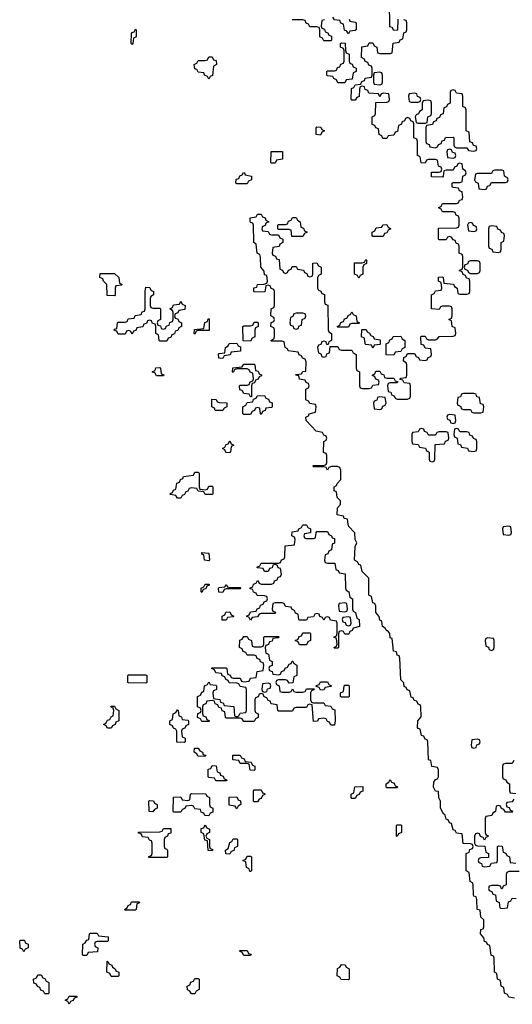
# Model space of a CAD drawing. Header units: inches. Extents: x 2777885 to 2884230, y 684484 to 829189.
# Tile 18 of 239: x 2831526 to 2834350, y 731966 to 737607. Entities that reach past the tile are written whole.
import ezdxf

# ---------------------------------------------------------------- set-up
doc = ezdxf.new("R2010")
doc.units = ezdxf.units.IN
doc.header["$MEASUREMENT"] = 0
doc.layers.add('C8733', color=7, linetype='Continuous')

msp = doc.modelspace()

# ---------------------------------------------------------------- linework, layer by layer
at = {"layer": 'C8733', "color": 6}
for points in [[(2833694, 737610), (2833692.7, 737547.3), (2833670, 737546), (2833662, 737562), (2833647.3, 737567.3), (2833646, 737710)], [(2834362, 732002), (2834330, 732006), (2834322, 732022), (2834306, 732030), (2834302, 732062), (2834286, 732070), (2834282, 732102), (2834266, 732110), (2834262, 732142), (2834248, 732150), (2834246, 732230), (2834242, 732242), (2834228.4, 732248.4), (2834222, 732302), (2834208, 732308), (2834202, 732322), (2834190, 732326), (2834187.3, 732347.3), (2834168, 732370), (2834170, 732394), (2834182, 732398), (2834186, 732410), (2834186, 732450), (2834170, 732466), (2834166, 732506), (2834148.7, 732510), (2834147.3, 732567.3), (2834142, 732582), (2834130, 732586), (2834127.3, 732592.7), (2834126, 732650), (2834122, 732662), (2834108, 732670), (2834102, 732722), (2834086, 732730), (2834086, 732830), (2834102, 732838), (2834107.3, 732852.7), (2834122, 732858), (2834126, 732870), (2834122, 732882), (2834110, 732886), (2834067.3, 732887.3), (2834062, 732942), (2834030, 732946), (2834022, 732962), (2834010, 732966), (2834002, 733002), (2833990, 733006), (2833982, 733022), (2833970, 733026), (2833966, 733050), (2833956.4, 733056.4), (2833938, 733090), (2833938, 733130), (2833928.9, 733148.9), (2833926, 733186), (2833910, 733188), (2833898, 733210), (2833900.4, 733239.6), (2833910, 733254), (2833922, 733258), (2833926, 733270), (2833926, 733310), (2833922, 733322), (2833888.9, 733328.9), (2833882, 733362), (2833870, 733366), (2833866, 733470), (2833862, 733482), (2833850, 733486), (2833842, 733502), (2833830, 733506), (2833822, 733542), (2833810, 733546), (2833807.3, 733552.7), (2833808, 733590), (2833827.3, 733612.7), (2833826, 733670), (2833822, 733682), (2833810, 733686), (2833802, 733702), (2833787.3, 733707.3), (2833782, 733722), (2833770, 733726), (2833762, 733762), (2833748, 733768), (2833742, 733782), (2833730, 733786), (2833728, 733808), (2833710, 733826), (2833706, 733950), (2833702, 733962), (2833690, 733966), (2833686, 733986), (2833668, 733990), (2833662, 734062), (2833650, 734066), (2833648, 734090), (2833640.4, 734100.4), (2833626, 734110), (2833622, 734122), (2833606, 734130), (2833602, 734162), (2833590, 734166), (2833587.3, 734187.3), (2833568, 734210), (2833567.3, 734247.3), (2833562, 734262), (2833550, 734266), (2833542, 734302), (2833528, 734310), (2833527.3, 734407.3), (2833490, 734446), (2833482, 734482), (2833470, 734486), (2833462, 734502), (2833446, 734510), (2833448.4, 734588.4), (2833458, 734610), (2833448.9, 734628.9), (2833447.3, 734667.3), (2833410, 734706), (2833406, 734746), (2833386, 734750), (2833382, 734762), (2833346, 734770), (2833348, 734810), (2833366, 734830), (2833366, 734850), (2833346, 734870), (2833342, 734902), (2833328.4, 734908.4), (2833328, 734930), (2833342, 734938), (2833346, 734950), (2833367.3, 734972.7), (2833367.3, 735027.3), (2833362, 735042), (2833347.3, 735047.3), (2833312.7, 735047.3), (2833298, 735042), (2833290, 735026), (2833282, 735042), (2833270, 735046), (2833210, 735046), (2833206, 735050), (2833210, 735054), (2833270, 735054), (2833282, 735058), (2833286, 735070), (2833286, 735110), (2833282, 735122), (2833268, 735128), (2833268.7, 735191.3), (2833282, 735198), (2833286, 735210), (2833282, 735222), (2833270, 735226), (2833262, 735242), (2833226, 735250), (2833168, 735310), (2833166, 735330), (2833182, 735338), (2833186, 735350), (2833222, 735358), (2833226, 735390), (2833222, 735402), (2833188.4, 735408.4), (2833182, 735422), (2833166, 735430), (2833166, 735490), (2833182, 735498), (2833186, 735510), (2833182, 735522), (2833168, 735528), (2833162, 735542), (2833130, 735548), (2833126, 735566), (2833108, 735570), (2833110, 735574), (2833142, 735578), (2833148.4, 735591.6), (2833166, 735594), (2833167.3, 735647.3), (2833162, 735662), (2833147.3, 735667.3), (2833142, 735682), (2833127.3, 735687.3), (2833122, 735702), (2833066, 735710), (2833062, 735722), (2833048.4, 735728.4), (2833042, 735762), (2833030, 735766), (2832970, 735766), (2832966, 735770), (2832982, 735778), (2832986, 735790), (2832986, 735830), (2832982, 735842), (2832966, 735850), (2832967.3, 735872.7), (2832982, 735878), (2832986, 735890), (2832982, 735902), (2832966, 735910), (2832968, 735950), (2832982, 735958), (2832986, 735970), (2832986, 736050), (2832982, 736062), (2832967.3, 736067.3), (2832962, 736082), (2832950, 736086), (2832938, 736082), (2832931.6, 736048.4), (2832870, 736046), (2832868.7, 736050), (2832869, 736071), (2832886, 736074), (2832889.1, 736090.9), (2832927.3, 736092.7), (2832942, 736098), (2832946, 736110), (2832942, 736142), (2832930, 736146), (2832927.3, 736167.3), (2832908.7, 736190), (2832907.3, 736247.3), (2832902, 736262), (2832888, 736270), (2832882, 736322), (2832868.7, 736330), (2832866, 736430), (2832862, 736442), (2832850, 736446), (2832847.3, 736452.7), (2832847.3, 736472.7), (2832882, 736478), (2832890, 736494), (2832910, 736494), (2832918, 736478), (2832932.7, 736472.7), (2832938, 736458), (2832954, 736450), (2832938, 736442), (2832932.7, 736427.3), (2832918, 736422), (2832914, 736410), (2832918, 736398), (2832950, 736394), (2832958, 736378), (2832970, 736374), (2833010, 736374), (2833018, 736358), (2833034, 736350), (2833034, 736330), (2833018, 736322), (2833012.7, 736307.3), (2832978, 736302), (2832974, 736270), (2832978, 736258), (2832992.7, 736252.7), (2832998, 736238), (2833012.7, 736232.7), (2833018, 736178), (2833032.7, 736172.7), (2833038, 736158), (2833050, 736154), (2833062, 736158), (2833067.3, 736172.7), (2833082, 736178), (2833087.3, 736192.7), (2833110, 736194), (2833118, 736178), (2833152.7, 736172.7), (2833158, 736158), (2833172.7, 736152.7), (2833178, 736138), (2833190, 736134), (2833202, 736138), (2833206, 736150), (2833207.3, 736212.7), (2833230, 736214), (2833238, 736198), (2833254, 736190), (2833254, 736150), (2833238, 736142), (2833234, 736130), (2833234, 736070), (2833238, 736058), (2833252.7, 736052.7), (2833258, 736038), (2833272.7, 736032.7), (2833274, 735990), (2833278, 735978), (2833291.6, 735971.6), (2833294, 735830), (2833298, 735818), (2833314, 735810), (2833314, 735770), (2833298, 735762), (2833294, 735746), (2833287.3, 735747.3), (2833282, 735762), (2833270, 735766), (2833258, 735762), (2833252.7, 735747.3), (2833238, 735742), (2833234, 735730), (2833238, 735698), (2833252.7, 735692.7), (2833258, 735678), (2833270, 735674), (2833282, 735678), (2833287.3, 735692.7), (2833302, 735698), (2833306, 735734), (2833350, 735734), (2833358, 735718), (2833370, 735714), (2833430, 735714), (2833438, 735698), (2833454, 735690), (2833454, 735610), (2833458, 735598), (2833474, 735590), (2833474, 735510), (2833478, 735498), (2833490, 735494), (2833530, 735494), (2833542, 735498), (2833550, 735514), (2833582, 735518), (2833586, 735530), (2833582, 735542), (2833567.3, 735547.3), (2833562, 735562), (2833546, 735570), (2833562, 735578), (2833567.3, 735592.7), (2833590, 735594), (2833598, 735578), (2833612.7, 735572.7), (2833618, 735558), (2833630, 735554), (2833670, 735554), (2833678, 735538), (2833694, 735534), (2833690, 735526), (2833650, 735526), (2833638, 735522), (2833634, 735510), (2833638, 735478), (2833652.7, 735472.7), (2833658, 735458), (2833672.7, 735452.7), (2833678, 735438), (2833690, 735434), (2833750, 735434), (2833762, 735438), (2833766, 735450), (2833766, 735510), (2833762, 735522), (2833730, 735526), (2833722, 735542), (2833706, 735546), (2833710, 735554), (2833742, 735558), (2833746, 735570), (2833746, 735630), (2833742, 735642), (2833726, 735650), (2833727.3, 735672.7), (2833742, 735678), (2833750, 735694), (2833790, 735694), (2833798, 735678), (2833812.7, 735672.7), (2833818, 735658), (2833850, 735654), (2833862, 735658), (2833867.3, 735672.7), (2833882, 735678), (2833886, 735690), (2833882, 735722), (2833850, 735726), (2833842, 735742), (2833827.3, 735747.3), (2833826, 735790), (2833830, 735794), (2833850, 735794), (2833858, 735778), (2833870, 735774), (2833910, 735774), (2833922, 735778), (2833930, 735792), (2834010, 735794), (2834022, 735798), (2834026, 735810), (2834022, 735842), (2834006, 735850), (2834002, 735882), (2833986, 735890), (2834002, 735898), (2834006, 735910), (2834006, 735950), (2834002, 735962), (2833990, 735966), (2833950, 735966), (2833938, 735962), (2833930, 735946), (2833886, 735950), (2833886, 736030), (2833902, 736038), (2833910, 736054), (2833942, 736058), (2833946, 736070), (2833942, 736102), (2833926, 736110), (2833927.3, 736132.7), (2833950, 736134), (2833954, 736130), (2833958, 736098), (2834012.7, 736092.7), (2834018, 736078), (2834034, 736070), (2834038, 736038), (2834050, 736034), (2834090, 736034), (2834102, 736038), (2834106, 736050), (2834106, 736110), (2834102, 736122), (2834087.3, 736127.3), (2834082, 736142), (2834067.3, 736147.3), (2834062, 736162), (2834046, 736170), (2834062, 736178), (2834066, 736190), (2834066, 736250), (2834062, 736262), (2834046, 736270), (2834046, 736310), (2834042, 736322), (2834027.3, 736327.3), (2834022, 736342), (2834010, 736346), (2834002, 736362), (2833990, 736366), (2833978, 736362), (2833970, 736346), (2833930, 736346), (2833926, 736350), (2833927.3, 736412.7), (2834030, 736414), (2834042, 736418), (2834046, 736430), (2834046, 736470), (2834042, 736482), (2834027.3, 736487.3), (2834022, 736502), (2834010, 736506), (2833950, 736506), (2833942, 736522), (2833926, 736530), (2833942, 736538), (2833950, 736554), (2834030, 736554), (2834042, 736558), (2834047.3, 736572.7), (2834062, 736578), (2834066, 736590), (2834062, 736622), (2834047.3, 736627.3), (2834042, 736642), (2834010, 736646), (2834006, 736650), (2834006, 736670), (2834010, 736674), (2834050, 736674), (2834062, 736678), (2834066, 736710), (2834082, 736718), (2834086, 736730), (2834082, 736742), (2834066, 736750), (2834062, 736782), (2834050, 736786), (2834038, 736782), (2834032.7, 736767.3), (2834018, 736762), (2834010, 736746), (2833970, 736746), (2833958, 736742), (2833954, 736710), (2833950, 736706), (2833887.3, 736707.3), (2833886, 736734), (2833930, 736734), (2833942, 736738), (2833946, 736750), (2833942, 736762), (2833927.3, 736767.3), (2833922, 736802), (2833910, 736806), (2833870, 736806), (2833858, 736802), (2833850, 736786), (2833827.3, 736787.3), (2833822, 736822), (2833806, 736830), (2833806, 736910), (2833802, 736922), (2833786, 736930), (2833786, 737010), (2833782, 737022), (2833767.3, 737027.3), (2833762, 737042), (2833750, 737046), (2833738, 737042), (2833732.7, 737027.3), (2833718, 737022), (2833712.7, 737007.3), (2833698, 737002), (2833692.7, 736967.3), (2833678, 736962), (2833670, 736946), (2833638, 736942), (2833630, 736926), (2833607.3, 736927.3), (2833602, 736942), (2833586, 736950), (2833582, 736982), (2833567.3, 736987.3), (2833562, 737002), (2833547.3, 737007.3), (2833546, 737050), (2833562, 737058), (2833566, 737070), (2833567.3, 737132.7), (2833630, 737134), (2833642, 737138), (2833646, 737150), (2833642, 737182), (2833610, 737186), (2833598, 737182), (2833590, 737166), (2833582, 737182), (2833527.3, 737187.3), (2833522, 737202), (2833507.3, 737207.3), (2833502, 737222), (2833490, 737226), (2833478, 737222), (2833474, 737210), (2833472.7, 737167.3), (2833458, 737162), (2833450, 737146), (2833430, 737146), (2833426, 737150), (2833427.3, 737212.7), (2833442, 737218), (2833450, 737234), (2833482, 737238), (2833487.3, 737252.7), (2833502, 737258), (2833507.3, 737272.7), (2833542, 737278), (2833546, 737290), (2833546, 737330), (2833542, 737342), (2833527.3, 737347.3), (2833522, 737362), (2833507.3, 737367.3), (2833502, 737382), (2833486, 737390), (2833487.3, 737452.7), (2833522, 737458), (2833530, 737474), (2833550, 737474), (2833558, 737458), (2833574, 737450), (2833578, 737418), (2833590, 737414), (2833650, 737414), (2833662, 737418), (2833667.3, 737472.7), (2833702, 737478), (2833707.3, 737492.7), (2833722, 737498), (2833727.3, 737532.7), (2833742, 737538), (2833746, 737550), (2833746, 737590), (2833742, 737602), (2833727.3, 737607.3)], [(2833272.7, 737607.3), (2833258, 737602), (2833254, 737570), (2833258, 737558), (2833272.7, 737552.7), (2833278, 737538), (2833292.7, 737532.7), (2833298, 737518), (2833312.7, 737512.7), (2833314, 737490), (2833310, 737486), (2833270, 737486), (2833262, 737502), (2833246, 737510), (2833246, 737550), (2833242, 737562), (2833230, 737566), (2833190, 737566), (2833182, 737582), (2833167.3, 737587.3), (2833162, 737602), (2833150, 737606), (2833087.3, 737607.3)], [(2833414, 737610), (2833418, 737598), (2833450, 737594), (2833454, 737590), (2833454, 737550), (2833450, 737546), (2833418, 737542), (2833410, 737526), (2833402, 737542), (2833387.3, 737547.3), (2833382, 737582), (2833367.3, 737587.3), (2833362, 737602), (2833330, 737606), (2833322, 737622)], [(2834358, 733362), (2834350, 733346), (2834310, 733346), (2834298, 733342), (2834294, 733330), (2834294, 733270), (2834298, 733258), (2834312.7, 733252.7), (2834318, 733238), (2834334, 733230), (2834334, 733190), (2834338, 733178), (2834370, 733174)], [(2834352.7, 733067.3), (2834310, 733066), (2834302, 733082), (2834287.3, 733087.3), (2834282, 733102), (2834270, 733106), (2834258, 733102), (2834254, 733070), (2834238, 733062), (2834232.7, 733047.3), (2834198, 733042), (2834194, 733030), (2834194, 732950), (2834198, 732938), (2834214, 732930), (2834198, 732922), (2834190, 732906), (2834182, 732922), (2834167.3, 732927.3), (2834162, 732942), (2834150, 732946), (2834138, 732942), (2834134, 732930), (2834134, 732890), (2834138, 732878), (2834150, 732874), (2834192.7, 732872.7), (2834198, 732838), (2834214, 732830), (2834212.7, 732807.3), (2834170, 732806), (2834158, 732802), (2834154, 732790), (2834158, 732778), (2834172.7, 732772.7), (2834178, 732758), (2834190, 732754), (2834222, 732758), (2834230, 732774), (2834262, 732778), (2834266, 732790), (2834266, 732870), (2834270, 732874), (2834292.7, 732872.7), (2834298, 732838), (2834312.7, 732832.7), (2834318, 732818), (2834334, 732810), (2834338, 732778), (2834370, 732774)], [(2834358, 733142), (2834350, 733126), (2834318, 733122), (2834314, 733110), (2834318, 733098), (2834332.7, 733092.7), (2834338, 733078), (2834352.7, 733072.7)], [(2834390, 732726), (2834330, 732726), (2834318, 732722), (2834314, 732710), (2834314, 732650), (2834298, 732642), (2834292.7, 732627.3), (2834287.3, 732627.3), (2834282, 732642), (2834270, 732646), (2834230, 732646), (2834218, 732642), (2834214, 732630), (2834218, 732618), (2834232.7, 732612.7), (2834238, 732598), (2834252.7, 732592.7), (2834258, 732558), (2834274, 732550), (2834278, 732518), (2834290, 732514), (2834322, 732518), (2834327.3, 732552.7), (2834342, 732558), (2834350, 732574), (2834372.7, 732572.7)]]:
    msp.add_lwpolyline(points, dxfattribs=at)
for points in [[(2832170, 737466), (2832166, 737470), (2832167.3, 737527.3), (2832170, 737534), (2832182, 737538), (2832190, 737554), (2832194, 737550), (2832194, 737510), (2832178, 737502), (2832174, 737470)], [(2833350, 737246), (2833342, 737262), (2833326, 737270), (2833322, 737282), (2833290, 737286), (2833286, 737290), (2833286, 737310), (2833290, 737314), (2833330, 737314), (2833342, 737318), (2833347.3, 737332.7), (2833362, 737338), (2833367.3, 737352.7), (2833382, 737358), (2833386, 737370), (2833386, 737430), (2833382, 737442), (2833366, 737450), (2833366, 737470), (2833370, 737474), (2833392.7, 737472.7), (2833394, 737430), (2833398, 737418), (2833414, 737410), (2833414, 737370), (2833418, 737358), (2833432.7, 737352.7), (2833438, 737338), (2833454, 737330), (2833454, 737310), (2833438, 737302), (2833432.7, 737267.3), (2833398, 737262), (2833390, 737246)], [(2832610, 737266), (2832602, 737282), (2832586, 737290), (2832582, 737302), (2832550, 737306), (2832542, 737322), (2832530, 737326), (2832526, 737350), (2832542, 737358), (2832550, 737374), (2832590, 737374), (2832602, 737378), (2832610, 737394), (2832630, 737394), (2832638, 737378), (2832652.7, 737372.7), (2832654, 737350), (2832638, 737342), (2832632, 737288), (2832618, 737282)], [(2833590, 737306), (2833558, 737302), (2833554, 737290), (2833554, 737250), (2833558, 737238), (2833590, 737234), (2833602, 737238), (2833606, 737250), (2833606, 737290), (2833602, 737302)], [(2833790, 737186), (2833758, 737182), (2833754, 737170), (2833758, 737138), (2833770, 737134), (2833810, 737134), (2833822, 737138), (2833826, 737150), (2833822, 737162), (2833807.3, 737167.3), (2833802, 737182)], [(2834010, 737206), (2833998, 737202), (2833994, 737190), (2833994, 737130), (2833978, 737122), (2833972.7, 737107.3), (2833958, 737102), (2833952.7, 737067.3), (2833938, 737062), (2833932.7, 737047.3), (2833918, 737042), (2833912.7, 737027.3), (2833898, 737022), (2833892.7, 737007.3), (2833858, 737002), (2833854, 736990), (2833854, 736910), (2833858, 736898), (2833872.7, 736892.7), (2833878, 736878), (2833910, 736874), (2833922, 736878), (2833927.3, 736892.7), (2833942, 736898), (2833947.3, 736912.7), (2833962, 736918), (2833967.3, 736932.7), (2834010, 736934), (2834014, 736930), (2834014, 736890), (2834018, 736878), (2834030, 736874), (2834090, 736874), (2834098, 736858), (2834130, 736854), (2834142, 736858), (2834146, 736870), (2834142, 736882), (2834127.3, 736887.3), (2834122, 736902), (2834107.3, 736907.3), (2834102, 736962), (2834086, 736970), (2834086, 737090), (2834082, 737102), (2834066, 737110), (2834066, 737170), (2834062, 737182), (2834030, 737186), (2834022, 737202)], [(2833870, 737146), (2833838, 737142), (2833834, 737130), (2833834, 737090), (2833818, 737082), (2833812.7, 737067.3), (2833798, 737062), (2833794, 737050), (2833798, 737018), (2833810, 737014), (2833850, 737014), (2833862, 737018), (2833866, 737050), (2833882, 737058), (2833886, 737070), (2833886, 737130), (2833882, 737142)], [(2833250, 736946), (2833226, 736950), (2833226, 736990), (2833230, 736994), (2833251.6, 736991.6), (2833258, 736978), (2833274, 736970), (2833258, 736962)], [(2832970, 736786), (2832966, 736790), (2832967.3, 736852.7), (2833032.7, 736852.7), (2833032.7, 736807.3), (2832998, 736802), (2832990, 736786)], [(2833990, 736866), (2833978, 736862), (2833974, 736850), (2833978, 736818), (2834010, 736814), (2834022, 736818), (2834026, 736830), (2834022, 736842), (2834007.3, 736847.3), (2834002, 736862)], [(2832770, 736666), (2832766, 736670), (2832767.3, 736692.7), (2832782, 736698), (2832787.3, 736712.7), (2832802, 736718), (2832808.4, 736731.6), (2832814, 736730), (2832818, 736718), (2832854, 736710), (2832854, 736690), (2832838, 736682), (2832830, 736666)], [(2834290, 736746), (2834250, 736746), (2834238, 736742), (2834230, 736726), (2834150, 736726), (2834138, 736722), (2834134, 736690), (2834138, 736678), (2834154, 736670), (2834158, 736638), (2834190, 736634), (2834202, 736638), (2834207.3, 736652.7), (2834222, 736658), (2834230, 736674), (2834310, 736674), (2834322, 736678), (2834326, 736690), (2834322, 736702), (2834306, 736710), (2834302, 736742)], [(2833086, 736366), (2833082, 736402), (2833070, 736406), (2833010, 736406), (2833006, 736410), (2833006, 736430), (2833010, 736434), (2833050, 736434), (2833062, 736438), (2833067.3, 736452.7), (2833082, 736458), (2833090, 736474), (2833110, 736474), (2833118, 736458), (2833134, 736450), (2833138, 736418), (2833152.7, 736412.7), (2833158, 736398), (2833174, 736390), (2833158, 736382), (2833150, 736366)], [(2833550, 736366), (2833546, 736370), (2833546, 736390), (2833562, 736398), (2833570, 736414), (2833602, 736418), (2833607.3, 736432.7), (2833630, 736434), (2833638, 736418), (2833654, 736410), (2833638, 736402), (2833630, 736386), (2833618, 736382), (2833610, 736366)], [(2834110, 736446), (2834098, 736442), (2834094, 736430), (2834098, 736398), (2834130, 736394), (2834142, 736398), (2834146, 736410), (2834142, 736422), (2834127.3, 736427.3), (2834122, 736442)], [(2834230, 736426), (2834218, 736422), (2834214, 736410), (2834214, 736310), (2834218, 736298), (2834232.7, 736292.7), (2834238, 736278), (2834270, 736274), (2834282, 736278), (2834286, 736290), (2834286, 736330), (2834302, 736338), (2834306, 736370), (2834302, 736382), (2834287.3, 736387.3), (2834282, 736402), (2834267.3, 736407.3), (2834262, 736422)], [(2833470, 736126), (2833462, 736142), (2833446, 736150), (2833446, 736214), (2833490, 736214), (2833502, 736218), (2833510, 736234), (2833514, 736230), (2833514, 736210), (2833498, 736202), (2833494, 736190), (2833494, 736150), (2833478, 736142)], [(2834150, 736226), (2834110, 736226), (2834098, 736222), (2834092.7, 736207.3), (2834078, 736202), (2834074, 736190), (2834078, 736178), (2834092.7, 736172.7), (2834098, 736158), (2834110, 736154), (2834150, 736154), (2834162, 736158), (2834166, 736170), (2834166, 736210), (2834162, 736222)], [(2832070, 736026), (2832027.3, 736027.3), (2832026, 736090), (2832006, 736110), (2832002, 736122), (2831986, 736130), (2831987.3, 736152.7), (2832070, 736154), (2832094, 736130), (2832098, 736098), (2832114, 736090), (2832110, 736086), (2832078, 736082), (2832074, 736070), (2832074, 736030)], [(2832290, 735954), (2832330, 735954), (2832334, 735950), (2832334, 735890), (2832318, 735882), (2832314, 735870), (2832318, 735858), (2832332.7, 735852.7), (2832338, 735838), (2832350, 735834), (2832362, 735838), (2832367.3, 735852.7), (2832382, 735858), (2832387.3, 735872.7), (2832402, 735878), (2832406, 735890), (2832406, 735930), (2832402, 735942), (2832386, 735950), (2832402, 735958), (2832407.3, 735972.7), (2832442, 735978), (2832450, 735994), (2832458, 735978), (2832474, 735970), (2832472.7, 735947.3), (2832438, 735942), (2832432.7, 735927.3), (2832418, 735922), (2832414, 735910), (2832418, 735898), (2832432.7, 735892.7), (2832438, 735878), (2832454, 735870), (2832454, 735850), (2832438, 735842), (2832432.7, 735827.3), (2832418, 735822), (2832412.7, 735807.3), (2832398, 735802), (2832392.7, 735787.3), (2832378, 735782), (2832370, 735766), (2832330, 735766), (2832326, 735770), (2832322, 735802), (2832306, 735810), (2832306, 735850), (2832302, 735862), (2832287.3, 735867.3), (2832282, 735882), (2832270, 735886), (2832258, 735882), (2832252.7, 735867.3), (2832238, 735862), (2832232.7, 735847.3), (2832198, 735842), (2832192.7, 735827.3), (2832178, 735822), (2832170, 735806), (2832162, 735822), (2832150, 735826), (2832138, 735822), (2832130, 735806), (2832090, 735806), (2832082, 735822), (2832068.4, 735828.4), (2832070, 735834), (2832082, 735838), (2832086, 735870), (2832090, 735874), (2832130, 735874), (2832142, 735878), (2832147.3, 735892.7), (2832182, 735898), (2832187.3, 735912.7), (2832222, 735918), (2832227.3, 735932.7), (2832242, 735938), (2832246, 735950), (2832246, 736050), (2832250, 736074), (2832272.7, 736072.7), (2832278, 736058), (2832294, 736050), (2832294, 736030), (2832278, 736022), (2832274, 736010), (2832274, 735970), (2832278, 735958)], [(2833150, 735926), (2833110, 735926), (2833098, 735922), (2833092.7, 735907.3), (2833078, 735902), (2833074, 735870), (2833078, 735858), (2833092.7, 735852.7), (2833098, 735838), (2833110, 735834), (2833122, 735838), (2833127.3, 735852.7), (2833142, 735858), (2833146, 735890), (2833162, 735898), (2833166, 735910), (2833162, 735922)], [(2833350, 735846), (2833346, 735850), (2833362, 735858), (2833367.3, 735872.7), (2833382, 735878), (2833387.3, 735892.7), (2833402, 735898), (2833410, 735914), (2833422, 735918), (2833430, 735934), (2833438, 735918), (2833454, 735910), (2833458, 735878), (2833474, 735870), (2833470, 735866), (2833430, 735866), (2833418, 735862), (2833410, 735846)], [(2832530, 735806), (2832526, 735810), (2832527.3, 735832.7), (2832582, 735838), (2832587.3, 735872.7), (2832602, 735878), (2832607.3, 735892.7), (2832612.7, 735892.7), (2832612.7, 735827.3), (2832550, 735826), (2832538, 735822)], [(2832850, 735766), (2832807.3, 735767.3), (2832806, 735850), (2832810, 735854), (2832850, 735854), (2832862, 735858), (2832870, 735874), (2832890, 735874), (2832894, 735870), (2832894, 735850), (2832878, 735842), (2832874, 735830), (2832874, 735790), (2832858, 735782)], [(2833550, 735726), (2833542, 735742), (2833510, 735746), (2833506, 735750), (2833502, 735782), (2833486, 735790), (2833487.3, 735832.7), (2833512.7, 735832.7), (2833518, 735818), (2833532, 735812), (2833538, 735798), (2833552.7, 735792.7), (2833558, 735778), (2833592.7, 735772.7), (2833592.7, 735747.3), (2833558, 735742)], [(2832690, 735666), (2832667.3, 735667.3), (2832666, 735690), (2832670, 735694), (2832702, 735698), (2832706, 735730), (2832722, 735738), (2832727.3, 735752.7), (2832770, 735754), (2832778, 735738), (2832792.7, 735732.7), (2832792.7, 735707.3), (2832738, 735702), (2832732.7, 735687.3), (2832698, 735682)], [(2833670, 735686), (2833627.3, 735687.3), (2833626, 735750), (2833642, 735758), (2833647.3, 735772.7), (2833662, 735778), (2833667.3, 735792.7), (2833710, 735794), (2833718, 735778), (2833734, 735770), (2833734, 735730), (2833718, 735722), (2833710, 735706), (2833678, 735702)], [(2832850, 735446), (2832842, 735462), (2832810, 735466), (2832802, 735482), (2832787.3, 735487.3), (2832786, 735510), (2832790, 735514), (2832830, 735514), (2832842, 735518), (2832847.3, 735532.7), (2832862, 735538), (2832866, 735550), (2832862, 735582), (2832847.3, 735587.3), (2832842, 735602), (2832830, 735606), (2832770, 735606), (2832758, 735602), (2832750, 735586), (2832746, 735590), (2832747.3, 735612.7), (2832802, 735618), (2832810, 735634), (2832870, 735634), (2832874, 735630), (2832878, 735598), (2832892.7, 735592.7), (2832898, 735578), (2832912.7, 735572.7), (2832912.7, 735567.3), (2832898, 735562), (2832892.7, 735547.3), (2832878, 735542), (2832872.7, 735527.3), (2832858, 735522), (2832854, 735510), (2832854, 735446)], [(2832310, 735566), (2832302, 735582), (2832286, 735590), (2832302, 735598), (2832307.3, 735612.7), (2832330, 735614), (2832334, 735610), (2832338, 735578), (2832352.7, 735572.7), (2832350, 735566)], [(2834130, 735466), (2834070, 735466), (2834058, 735462), (2834052.7, 735447.3), (2834038, 735442), (2834034, 735410), (2834038, 735398), (2834052.7, 735392.7), (2834058, 735378), (2834070, 735374), (2834110, 735374), (2834118, 735358), (2834130, 735354), (2834170, 735354), (2834182, 735358), (2834186, 735390), (2834182, 735402), (2834167.3, 735407.3), (2834162, 735442), (2834147.3, 735447.3), (2834142, 735462)], [(2832647.3, 735367.3), (2832642, 735382), (2832628.4, 735388.4), (2832627.3, 735432.7), (2832651.6, 735431.6), (2832658, 735418), (2832670, 735414), (2832712.7, 735412.7), (2832714, 735390), (2832698, 735382), (2832690, 735368)], [(2832910, 735346), (2832906, 735350), (2832902, 735382), (2832890, 735386), (2832878, 735382), (2832872.7, 735367.3), (2832858, 735362), (2832850, 735346), (2832810, 735346), (2832806, 735350), (2832806, 735390), (2832822, 735398), (2832830, 735414), (2832862, 735418), (2832866, 735434), (2832882, 735438), (2832887.3, 735452.7), (2832930, 735454), (2832938, 735438), (2832952.7, 735432.7), (2832958, 735418), (2832972.7, 735412.7), (2832974, 735390), (2832970, 735386), (2832938, 735382), (2832932.7, 735367.3), (2832918, 735362)], [(2833590, 735446), (2833578, 735442), (2833572.7, 735427.3), (2833558, 735422), (2833554, 735410), (2833558, 735378), (2833590, 735374), (2833602, 735378), (2833607.3, 735392.7), (2833622, 735398), (2833626, 735410), (2833622, 735442)], [(2833990, 735346), (2833978, 735342), (2833974, 735330), (2833978, 735318), (2833992.7, 735312.7), (2833998, 735298), (2834010, 735294), (2834022, 735298), (2834026, 735310), (2834022, 735342)], [(2833830, 735266), (2833818, 735262), (2833810, 735246), (2833778, 735242), (2833774, 735230), (2833774, 735190), (2833778, 735178), (2833810, 735174), (2833818, 735158), (2833852.7, 735152.7), (2833858, 735138), (2833874, 735130), (2833874, 735090), (2833878, 735078), (2833890, 735074), (2833902, 735078), (2833906, 735090), (2833907.3, 735172.7), (2833962, 735178), (2833967.3, 735192.7), (2833982, 735198), (2833986, 735210), (2833982, 735242), (2833970, 735246), (2833930, 735246), (2833918, 735242), (2833910, 735226), (2833870, 735226), (2833862, 735242), (2833847.3, 735247.3), (2833842, 735262)], [(2834030, 735266), (2834018, 735262), (2834014, 735230), (2834018, 735218), (2834034, 735210), (2834038, 735178), (2834052.7, 735172.7), (2834058, 735158), (2834092.7, 735152.7), (2834098, 735138), (2834130, 735134), (2834142, 735138), (2834146, 735150), (2834146, 735190), (2834142, 735202), (2834127.3, 735207.3), (2834122, 735222), (2834107.3, 735227.3), (2834102, 735242), (2834090, 735246), (2834050, 735246), (2834042, 735262)], [(2832710, 735126), (2832702, 735142), (2832688, 735150), (2832702, 735158), (2832710, 735174), (2832722, 735178), (2832730, 735194), (2832738, 735178), (2832754, 735170), (2832738, 735162), (2832734, 735130), (2832730, 735128)], [(2832590, 734914), (2832602, 734918), (2832610, 734934), (2832630, 734934), (2832634, 734930), (2832634, 734890), (2832630, 734886), (2832590, 734886), (2832582, 734902), (2832550, 734906), (2832542, 734922), (2832510, 734926), (2832498, 734922), (2832490, 734906), (2832478, 734902), (2832470, 734886), (2832458, 734882), (2832450, 734866), (2832430, 734866), (2832422, 734882), (2832390, 734886), (2832386, 734890), (2832402, 734898), (2832407.3, 734912.7), (2832422, 734918), (2832427.3, 734952.7), (2832442, 734958), (2832447.3, 734972.7), (2832462, 734978), (2832466, 734990), (2832522, 734998), (2832530, 735014), (2832550, 735014), (2832554, 735010), (2832554, 734930), (2832558, 734918)], [(2833170, 734634), (2833210, 734634), (2833222, 734638), (2833226, 734670), (2833230, 734674), (2833290, 734674), (2833298, 734658), (2833314, 734650), (2833318, 734638), (2833330, 734634), (2833331.1, 734608.9), (2833318, 734602), (2833314, 734570), (2833298, 734562), (2833292.7, 734547.3), (2833278, 734542), (2833274, 734510), (2833278, 734498), (2833290, 734494), (2833332.7, 734492.7), (2833338, 734458), (2833352, 734452), (2833358, 734438), (2833391.6, 734431.6), (2833394, 734350), (2833398, 734338), (2833412, 734330), (2833418, 734298), (2833434, 734290), (2833434, 734230), (2833438, 734218), (2833452, 734210), (2833458, 734178), (2833472, 734170), (2833474, 734130), (2833438, 734122), (2833432, 734108), (2833418, 734102), (2833412.7, 734087.3), (2833390, 734086), (2833382, 734102), (2833370, 734106), (2833358, 734102), (2833354, 734090), (2833354, 734010), (2833350, 734006), (2833330, 734006), (2833326, 734010), (2833342, 734018), (2833346, 734030), (2833342, 734062), (2833326, 734070), (2833342, 734078), (2833346, 734090), (2833346, 734150), (2833342, 734162), (2833307.3, 734167.3), (2833302, 734182), (2833290, 734186), (2833278, 734182), (2833270, 734166), (2833262, 734182), (2833247.3, 734187.3), (2833242, 734202), (2833230, 734206), (2833218, 734202), (2833210, 734186), (2833178, 734182), (2833170, 734166), (2833130, 734166), (2833126, 734170), (2833122, 734202), (2833107.3, 734207.3), (2833102, 734222), (2833087.3, 734227.3), (2833082, 734242), (2833050, 734246), (2833042, 734262), (2833030, 734266), (2832990, 734266), (2832978, 734262), (2832974, 734230), (2832978, 734218), (2832992.7, 734212.7), (2832990, 734206), (2832910, 734206), (2832898, 734202), (2832890, 734186), (2832858, 734182), (2832850, 734166), (2832842, 734182), (2832826, 734190), (2832842, 734198), (2832850, 734214), (2832882, 734218), (2832887.3, 734232.7), (2832902, 734238), (2832907.3, 734252.7), (2832922, 734258), (2832927.3, 734272.7), (2832942, 734278), (2832946, 734290), (2832942, 734302), (2832930, 734306), (2832887.3, 734307.3), (2832882, 734322), (2832867.3, 734327.3), (2832862, 734342), (2832847.3, 734347.3), (2832847.3, 734352.7), (2832862, 734358), (2832867.3, 734372.7), (2832882, 734378), (2832890, 734394), (2832898, 734378), (2832910, 734374), (2832970, 734374), (2832982, 734378), (2832987.3, 734392.7), (2833002, 734398), (2833007.3, 734412.7), (2833022, 734418), (2833026, 734430), (2833022, 734462), (2833007.3, 734467.3), (2833002, 734482), (2832990, 734486), (2832978, 734482), (2832972.7, 734467.3), (2832958, 734462), (2832950, 734446), (2832930, 734446), (2832922, 734462), (2832890, 734466), (2832886, 734470), (2832902, 734478), (2832910, 734494), (2833010, 734494), (2833022, 734498), (2833027.3, 734512.7), (2833042, 734518), (2833046, 734530), (2833047.3, 734592.7), (2833102, 734598), (2833106, 734630), (2833102, 734642), (2833086, 734650), (2833087.3, 734672.7), (2833122, 734678), (2833126, 734690), (2833142, 734698), (2833150, 734714), (2833170, 734714), (2833178, 734698), (2833194, 734690), (2833192.7, 734667.3), (2833158, 734662), (2833154, 734650), (2833158, 734638)], [(2834330, 734706), (2834298, 734702), (2834294, 734690), (2834298, 734658), (2834330, 734654), (2834342, 734658), (2834346, 734670), (2834342, 734702)], [(2832610, 734506), (2832586, 734510), (2832582, 734542), (2832570, 734546), (2832570, 734554), (2832611.1, 734551.1), (2832614, 734510)], [(2832570, 734326), (2832566, 734330), (2832566, 734350), (2832582, 734358), (2832590, 734374), (2832612.7, 734372.7), (2832612.7, 734367.3), (2832598, 734362), (2832592.7, 734347.3), (2832578, 734342)], [(2832730, 734354), (2832790, 734354), (2832794, 734350), (2832790, 734346), (2832710, 734346), (2832698, 734342), (2832690, 734326), (2832667.3, 734327.3), (2832666, 734350), (2832670, 734354), (2832702, 734358), (2832710, 734372), (2832718, 734358)], [(2833390, 734266), (2833358, 734262), (2833354, 734250), (2833358, 734218), (2833390, 734214), (2833402, 734218), (2833406, 734230), (2833402, 734262)], [(2832710, 734166), (2832687.3, 734167.3), (2832686, 734190), (2832702, 734198), (2832707.3, 734212.7), (2832730, 734214), (2832738, 734198), (2832754, 734190), (2832750, 734186), (2832718, 734182)], [(2833410, 734186), (2833378, 734182), (2833374, 734170), (2833378, 734158), (2833392.7, 734152.7), (2833398, 734138), (2833410, 734134), (2833422, 734138), (2833426, 734150), (2833422, 734182)], [(2833010, 733854), (2833022, 733858), (2833027.3, 733872.7), (2833042, 733878), (2833048, 733892), (2833062, 733898), (2833070, 733914), (2833082, 733918), (2833087.3, 733932.7), (2833092.7, 733932.7), (2833098, 733918), (2833114, 733910), (2833114, 733850), (2833098, 733842), (2833092.7, 733807.3), (2833070, 733806), (2833062, 733822), (2833050, 733826), (2833010, 733826), (2832998, 733822), (2832994, 733810), (2832998, 733798), (2833014, 733790), (2833018, 733758), (2833030, 733754), (2833070, 733754), (2833082, 733758), (2833090, 733774), (2833098, 733758), (2833110, 733754), (2833150, 733754), (2833162, 733758), (2833170, 733774), (2833214, 733774), (2833212.7, 733767.3), (2833198, 733762), (2833194, 733750), (2833194, 733710), (2833198, 733698), (2833210, 733694), (2833270, 733694), (2833278, 733678), (2833310, 733674), (2833318, 733658), (2833332.7, 733652.7), (2833334, 733590), (2833330, 733566), (2833310, 733566), (2833302, 733582), (2833290, 733586), (2833282, 733602), (2833270, 733606), (2833238, 733602), (2833232.7, 733587.3), (2833210, 733586), (2833202, 733682), (2833190, 733686), (2833178, 733682), (2833170, 733666), (2833110, 733666), (2833098, 733662), (2833090, 733646), (2833010, 733646), (2833006, 733650), (2833002, 733682), (2832967.3, 733687.3), (2832962, 733702), (2832950, 733706), (2832942, 733722), (2832927.3, 733727.3), (2832922, 733742), (2832910, 733746), (2832898, 733742), (2832892.7, 733727.3), (2832878, 733722), (2832874, 733710), (2832874, 733650), (2832878, 733638), (2832894, 733630), (2832894, 733610), (2832878, 733602), (2832870, 733586), (2832810, 733586), (2832802, 733602), (2832790, 733606), (2832710, 733606), (2832706, 733610), (2832702, 733642), (2832687.3, 733647.3), (2832682, 733662), (2832667.3, 733667.3), (2832662, 733682), (2832647.3, 733687.3), (2832642, 733702), (2832630, 733706), (2832598, 733702), (2832592.7, 733687.3), (2832578, 733682), (2832574, 733670), (2832574, 733630), (2832578, 733618), (2832592.7, 733612.7), (2832598, 733598), (2832614, 733590), (2832610, 733586), (2832570, 733586), (2832562, 733602), (2832546, 733610), (2832547.3, 733632.7), (2832562, 733638), (2832566, 733650), (2832562, 733662), (2832546, 733670), (2832546, 733730), (2832562, 733738), (2832570, 733754), (2832582, 733758), (2832586, 733790), (2832602, 733798), (2832610, 733814), (2832618, 733798), (2832650, 733794), (2832654, 733790), (2832654, 733770), (2832638, 733762), (2832634, 733750), (2832638, 733718), (2832672.7, 733712.7), (2832678, 733698), (2832692.7, 733692.7), (2832698, 733678), (2832752.7, 733672.7), (2832758, 733618), (2832770, 733614), (2832782, 733618), (2832790, 733634), (2832822, 733638), (2832826, 733650), (2832826, 733770), (2832822, 733782), (2832790, 733786), (2832782, 733802), (2832770, 733806), (2832727.3, 733807.3), (2832722, 733822), (2832707.3, 733827.3), (2832702, 733842), (2832687.3, 733847.3), (2832682, 733862), (2832650, 733866), (2832642, 733882), (2832626, 733890), (2832630, 733894), (2832710, 733894), (2832714, 733890), (2832718, 733858), (2832732.7, 733852.7), (2832738, 733838), (2832750, 733834), (2832790, 733834), (2832798, 733818), (2832810, 733814), (2832842, 733818), (2832850, 733834), (2832882, 733838), (2832887.3, 733872.7), (2832922, 733878), (2832926, 733910), (2832922, 733922), (2832907.3, 733927.3), (2832902, 733942), (2832887.3, 733947.3), (2832882, 733962), (2832870, 733966), (2832830, 733966), (2832822, 733982), (2832807.3, 733987.3), (2832802, 734002), (2832786, 734010), (2832787.3, 734052.7), (2832802, 734058), (2832810, 734074), (2832830, 734074), (2832838, 734058), (2832854, 734050), (2832858, 734018), (2832870, 734014), (2832910, 734014), (2832922, 734018), (2832926, 734030), (2832926, 734070), (2832930, 734074), (2833010, 734074), (2833014, 734070), (2833010, 734066), (2832978, 734062), (2832972.7, 734047.3), (2832958, 734042), (2832952.7, 734027.3), (2832938, 734022), (2832934, 734010), (2832938, 733978), (2832952.7, 733972.7), (2832958, 733938), (2832974, 733930), (2832972.7, 733907.3), (2832958, 733902), (2832954, 733890), (2832958, 733878), (2832972.7, 733872.7), (2832978, 733858)], [(2833130, 734026), (2833122, 734042), (2833106, 734050), (2833122, 734058), (2833127.3, 734072.7), (2833142, 734078), (2833150, 734094), (2833190, 734094), (2833194, 734090), (2833194, 734050), (2833178, 734042), (2833170, 734026)], [(2834210, 734066), (2834198, 734062), (2834194, 734050), (2834198, 734018), (2834212.7, 734012.7), (2834218, 733998), (2834230, 733994), (2834242, 733998), (2834246, 734010), (2834246, 734050), (2834242, 734062)], [(2832250, 733806), (2832150, 733808), (2832146, 733810), (2832146, 733850), (2832150, 733854), (2832250, 733854), (2832254, 733850), (2832254, 733810)], [(2832950, 733806), (2832918, 733802), (2832914, 733770), (2832918, 733758), (2832930, 733754), (2832942, 733758), (2832947.3, 733772.7), (2832962, 733778), (2832966, 733790), (2832962, 733802)], [(2833250, 733766), (2833242, 733782), (2833226, 733786), (2833227.3, 733792.7), (2833242, 733798), (2833250, 733814), (2833290, 733814), (2833298, 733798), (2833314, 733790), (2833310, 733786), (2833278, 733782), (2833270, 733768)], [(2833370, 733726), (2833366, 733730), (2833366, 733750), (2833382, 733758), (2833386, 733790), (2833390, 733794), (2833410, 733794), (2833414, 733790), (2833414, 733730), (2833410, 733726)], [(2832050, 733548), (2832028.7, 733548.7), (2832022, 733562), (2832006, 733570), (2832022, 733578), (2832030, 733594), (2832042, 733598), (2832050, 733614), (2832062, 733618), (2832066, 733650), (2832062, 733662), (2832048, 733670), (2832050, 733674), (2832070, 733674), (2832078, 733658), (2832094, 733650), (2832094, 733590), (2832078, 733582), (2832074, 733570), (2832058, 733562)], [(2832470, 733466), (2832427.3, 733467.3), (2832426, 733530), (2832422, 733542), (2832407.3, 733547.3), (2832402, 733562), (2832386, 733570), (2832386, 733590), (2832402, 733598), (2832406, 733630), (2832422, 733638), (2832430, 733654), (2832434, 733650), (2832438, 733618), (2832452.7, 733612.7), (2832458, 733598), (2832490, 733594), (2832494, 733590), (2832494, 733570), (2832478, 733562), (2832472.7, 733547.3), (2832458, 733542), (2832454, 733530), (2832458, 733498), (2832474, 733490), (2832474, 733470)], [(2832590, 733386), (2832547.3, 733387.3), (2832542, 733402), (2832526, 733410), (2832527.3, 733432.7), (2832550, 733434), (2832558, 733418), (2832574, 733410), (2832578, 733398), (2832592.7, 733392.7)], [(2834150, 733486), (2834118, 733482), (2834114, 733450), (2834118, 733438), (2834130, 733434), (2834142, 733438), (2834147.3, 733452.7), (2834162, 733458), (2834166, 733470), (2834162, 733482)], [(2832870, 733306), (2832847.3, 733307.3), (2832842, 733342), (2832830, 733346), (2832790, 733346), (2832782, 733362), (2832747.3, 733367.3), (2832747.3, 733392.7), (2832790, 733394), (2832798, 733378), (2832812.7, 733372.7), (2832818, 733358), (2832852.7, 733352.7), (2832858, 733338), (2832874, 733330), (2832874, 733310)], [(2832650, 733246), (2832642, 733262), (2832610, 733266), (2832606, 733270), (2832607.3, 733312.7), (2832622, 733318), (2832630, 733334), (2832652.7, 733332.7), (2832658, 733298), (2832672.7, 733292.7), (2832678, 733278), (2832692.7, 733272.7), (2832698, 733258), (2832712.7, 733252.7), (2832710, 733246)], [(2833430, 733146), (2833426, 733150), (2833426, 733170), (2833442, 733178), (2833447.3, 733212.7), (2833494, 733214), (2833492.7, 733187.3), (2833478, 733182), (2833472.7, 733167.3), (2833458, 733162), (2833450, 733146)], [(2833630, 733206), (2833626, 733210), (2833626, 733230), (2833642, 733238), (2833650, 733254), (2833658, 733238), (2833672.7, 733232.7), (2833678, 733218), (2833692.7, 733212.7), (2833690, 733206)], [(2832610, 733046), (2832587.3, 733047.3), (2832582, 733062), (2832567.3, 733067.3), (2832562, 733082), (2832530, 733086), (2832522, 733102), (2832510, 733106), (2832478, 733102), (2832472.7, 733087.3), (2832458, 733082), (2832450, 733066), (2832410, 733066), (2832406, 733070), (2832407.3, 733152.7), (2832450, 733154), (2832458, 733138), (2832490, 733134), (2832502, 733138), (2832506, 733170), (2832510, 733174), (2832592.7, 733172.7), (2832598, 733158), (2832614, 733150), (2832614, 733110), (2832618, 733098), (2832634, 733090), (2832632.7, 733067.3), (2832618, 733062)], [(2832770, 733086), (2832762, 733102), (2832727.3, 733107.3), (2832727.3, 733152.7), (2832770, 733154), (2832778, 733138), (2832792.7, 733132.7), (2832794, 733110), (2832778, 733102)], [(2832870, 733126), (2832866, 733130), (2832866, 733190), (2832870, 733194), (2832910, 733194), (2832918, 733178), (2832930, 733174), (2832931.6, 733168.4), (2832918, 733162), (2832910, 733146), (2832898, 733142), (2832890, 733126)], [(2832290, 733068), (2832268, 733070), (2832266, 733130), (2832270, 733134), (2832292.7, 733132.7), (2832298, 733118), (2832314, 733110), (2832314, 733090), (2832298, 733082)], [(2832630, 732846), (2832607.3, 732847.3), (2832602, 732902), (2832587.3, 732907.3), (2832582, 732942), (2832566, 732950), (2832567.3, 732972.7), (2832582, 732978), (2832590, 732994), (2832598, 732978), (2832614, 732970), (2832614, 732950), (2832598, 732942), (2832594, 732930), (2832598, 732918), (2832614, 732910), (2832614, 732870), (2832618, 732858), (2832632.7, 732852.7)], [(2833690, 732928), (2833686, 732930), (2833686, 732990), (2833690, 732994), (2833710, 732994), (2833714, 732990), (2833714, 732950), (2833698, 732942)], [(2832267.3, 732807.3), (2832267.3, 732812.7), (2832282, 732818), (2832286, 732830), (2832286, 732890), (2832282, 732902), (2832270, 732906), (2832262, 732922), (2832230, 732926), (2832222, 732942), (2832207.3, 732947.3), (2832207.3, 732952.7), (2832330, 732954), (2832342, 732958), (2832350, 732974), (2832392.7, 732972.7), (2832392.7, 732947.3), (2832378, 732942), (2832374, 732930), (2832358, 732922), (2832354, 732910), (2832354, 732870), (2832358, 732858), (2832370, 732854), (2832372.7, 732847.3), (2832374, 732810), (2832370, 732808)], [(2832730, 732826), (2832707.3, 732827.3), (2832706, 732850), (2832722, 732858), (2832730, 732894), (2832742, 732898), (2832750, 732914), (2832770, 732914), (2832774, 732910), (2832774, 732870), (2832758, 732862), (2832752.7, 732847.3), (2832738, 732842)], [(2832846, 732726), (2832842, 732742), (2832826, 732750), (2832822, 732782), (2832806, 732790), (2832822, 732798), (2832830, 732814), (2832850, 732814), (2832854, 732810), (2832854, 732730), (2832850, 732726)], [(2832130, 732506), (2832126, 732510), (2832142, 732518), (2832147.3, 732532.7), (2832162, 732538), (2832167.3, 732552.7), (2832210, 732554), (2832212.7, 732547.3), (2832198, 732542), (2832194, 732510), (2832190, 732506)], [(2831890, 732246), (2831886, 732250), (2831888, 732310), (2831902, 732318), (2831910, 732334), (2831922, 732338), (2831926, 732370), (2831930, 732374), (2831970, 732374), (2831978, 732358), (2832032.7, 732352.7), (2832034, 732330), (2832030, 732326), (2831970, 732326), (2831958, 732322), (2831954, 732310), (2831958, 732298), (2831974, 732290), (2831972.7, 732267.3), (2831918, 732262), (2831910, 732246)], [(2831550, 732266), (2831542, 732282), (2831528.4, 732288.4), (2831526, 732330), (2831530, 732334), (2831552.7, 732332.7), (2831558, 732318), (2831574, 732310), (2831574, 732290), (2831558, 732282)], [(2832810, 732246), (2832802, 732262), (2832786, 732270), (2832790, 732274), (2832830, 732274), (2832838, 732258), (2832852.7, 732252.7), (2832850, 732246)], [(2832050, 732126), (2832042, 732142), (2832026, 732150), (2832027.3, 732212.7), (2832034, 732210), (2832038, 732198), (2832054, 732190), (2832058, 732178), (2832074, 732170), (2832078, 732158), (2832094, 732150), (2832094, 732130), (2832090, 732126)], [(2833410, 732106), (2833368.4, 732108.4), (2833362, 732122), (2833346, 732130), (2833348.4, 732171.6), (2833362, 732178), (2833370, 732194), (2833392.7, 732192.7), (2833398, 732178), (2833414, 732170), (2833414, 732110)], [(2831670, 732026), (2831662, 732042), (2831647.3, 732047.3), (2831642, 732062), (2831627.3, 732067.3), (2831622, 732082), (2831607.3, 732087.3), (2831606, 732110), (2831622, 732118), (2831630, 732134), (2831650, 732134), (2831658, 732118), (2831670, 732114), (2831678, 732098), (2831694, 732090), (2831694, 732030), (2831690, 732026)], [(2832510, 732026), (2832502, 732042), (2832488, 732048), (2832486, 732070), (2832502, 732078), (2832507.3, 732092.7), (2832522, 732098), (2832530, 732114), (2832550, 732114), (2832554, 732110), (2832554, 732050), (2832538, 732042), (2832530, 732026)], [(2831810, 731966), (2831802, 731982), (2831786, 731990), (2831802, 731998), (2831810, 732012), (2831852.7, 732012.7), (2831852.7, 732007.3), (2831838, 732002), (2831832.7, 731987.3), (2831818, 731982)]]:
    msp.add_lwpolyline(points, close=True, dxfattribs=at)

doc.saveas('drawing.dxf')
